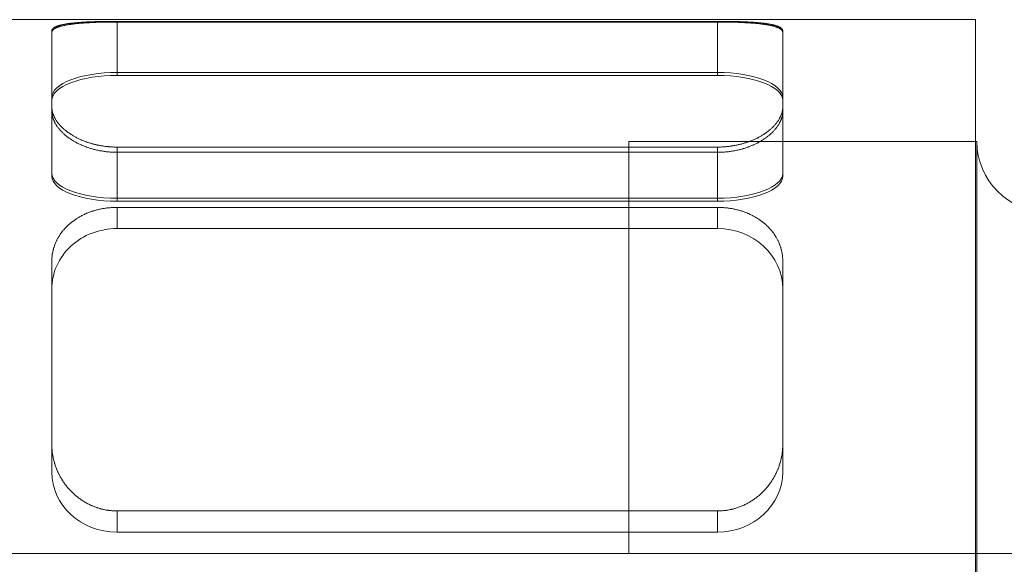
# Model space of a CAD drawing. Header units: millimetres. Extents: x 19428 to 22105, y 2439 to 5923.
# Tile 12 of 35: x 20735 to 20749, y 3500 to 3508. Entities that reach past the tile are written whole.
import ezdxf

# ---------------------------------------------------------------- set-up
doc = ezdxf.new("R2010")
doc.units = ezdxf.units.MM
doc.layers.add('图层7', color=4, linetype='Continuous', lineweight=13)

# ---------------------------------------------------------------- blocks, each defined once
blk = doc.blocks.new('VL-O-1-4')
at = {"layer": '图层7'}
for p, q in [((1813.449, -1474.711), (1839.449, -1474.711)), ((1827.235, -1474.735), (1835.778, -1474.735)), ((1827.235, -1474.735), (1827.235, -1474.745)), ((1835.778, -1474.745), (1827.235, -1474.745)), ((1827.235, -1474.745), (1827.235, -1475.504)), ((1835.778, -1474.735), (1835.778, -1474.745)), ((1835.778, -1474.745), (1835.778, -1475.504)), ((1839.449, -1474.711), (1839.449, -1489.91)), ((1826.307, -1474.871), (1826.307, -1474.895)), ((1826.307, -1474.895), (1826.307, -1476.011)), ((1836.707, -1474.871), (1836.707, -1474.895)), ((1836.707, -1476.011), (1836.707, -1474.895)), ((1827.235, -1475.463), (1835.778, -1475.463)), ((1835.778, -1475.504), (1827.235, -1475.504)), ((1826.307, -1476.011), (1826.307, -1476.939)), ((1836.707, -1476.011), (1836.707, -1476.939)), ((1839.449, -1476.446), (1834.515, -1476.446)), ((1839.449, -1476.447), (1834.515, -1476.447)), ((1834.515, -1476.447), (1834.515, -1482.31)), ((1839.469, -1476.446), (1839.449, -1476.446)), ((1839.469, -1476.446), (1839.469, -1488.174)), ((1835.778, -1476.524), (1827.235, -1476.524)), ((1827.235, -1476.524), (1827.235, -1477.294)), ((1827.235, -1476.599), (1835.778, -1476.599)), ((1835.778, -1476.524), (1835.778, -1477.294)), ((1835.778, -1477.253), (1827.235, -1477.253)), ((1827.235, -1477.294), (1835.778, -1477.294)), ((1835.778, -1477.383), (1827.235, -1477.383)), ((1827.235, -1477.383), (1827.235, -1477.684)), ((1835.778, -1477.383), (1835.778, -1477.684)), ((1835.778, -1477.684), (1827.235, -1477.684)), ((1826.307, -1478.15), (1826.307, -1480.755)), ((1836.707, -1480.755), (1836.707, -1478.15)), ((1826.307, -1480.755), (1826.307, -1481.147)), ((1836.707, -1480.755), (1836.707, -1481.147)), ((1827.235, -1481.704), (1835.778, -1481.704)), ((1827.235, -1481.704), (1827.235, -1482.005)), ((1835.778, -1481.704), (1835.778, -1482.005)), ((1827.235, -1482.005), (1835.778, -1482.005)), ((1847.155, -1482.31), (1809.742, -1482.31)), ((1834.515, -1482.31), (1813.888, -1482.31))]:
    blk.add_line(p, q, dxfattribs=at)
for points in [[(1826.307, -1474.871), (1826.307, -1474.87), (1826.307, -1474.867), (1826.307, -1474.865), (1826.308, -1474.863), (1826.308, -1474.862), (1826.309, -1474.859), (1826.31, -1474.857), (1826.311, -1474.854), (1826.312, -1474.851), (1826.314, -1474.849), (1826.314, -1474.848), (1826.315, -1474.846), (1826.317, -1474.844), (1826.319, -1474.841), (1826.322, -1474.839), (1826.324, -1474.836), (1826.327, -1474.834), (1826.328, -1474.833), (1826.33, -1474.831), (1826.333, -1474.829), (1826.336, -1474.827), (1826.338, -1474.825), (1826.339, -1474.824), (1826.343, -1474.822), (1826.347, -1474.82), (1826.349, -1474.819), (1826.351, -1474.817), (1826.355, -1474.815), (1826.36, -1474.813), (1826.364, -1474.811), (1826.369, -1474.809), (1826.374, -1474.807), (1826.377, -1474.806), (1826.379, -1474.805), (1826.385, -1474.803), (1826.39, -1474.801), (1826.396, -1474.799), (1826.402, -1474.797), (1826.408, -1474.795), (1826.411, -1474.794), (1826.414, -1474.793), (1826.421, -1474.791), (1826.427, -1474.79), (1826.434, -1474.788), (1826.441, -1474.786), (1826.448, -1474.784), (1826.452, -1474.784), (1826.455, -1474.783), (1826.463, -1474.781), (1826.47, -1474.78), (1826.478, -1474.778), (1826.486, -1474.777), (1826.494, -1474.775), (1826.498, -1474.774), (1826.502, -1474.774), (1826.51, -1474.772), (1826.519, -1474.771), (1826.527, -1474.77), (1826.536, -1474.768), (1826.545, -1474.767), (1826.549, -1474.766), (1826.553, -1474.766), (1826.562, -1474.765), (1826.571, -1474.764), (1826.576, -1474.763), (1826.58, -1474.762), (1826.59, -1474.761), (1826.599, -1474.76), (1826.604, -1474.76), (1826.609, -1474.759), (1826.618, -1474.758), (1826.628, -1474.757), (1826.638, -1474.756), (1826.649, -1474.755), (1826.659, -1474.754), (1826.664, -1474.754), (1826.67, -1474.753), (1826.68, -1474.752), (1826.691, -1474.752), (1826.702, -1474.751), (1826.713, -1474.75), (1826.725, -1474.749), (1826.73, -1474.749), (1826.736, -1474.748), (1826.748, -1474.748), (1826.759, -1474.747), (1826.771, -1474.746), (1826.783, -1474.745), (1826.795, -1474.745), (1826.801, -1474.744), (1826.807, -1474.744), (1826.82, -1474.744), (1826.832, -1474.743), (1826.845, -1474.742), (1826.857, -1474.742), (1826.87, -1474.741), (1826.876, -1474.741), (1826.883, -1474.741), (1826.895, -1474.74), (1826.908, -1474.74), (1826.921, -1474.739), (1826.935, -1474.739), (1826.948, -1474.739), (1826.954, -1474.738), (1826.961, -1474.738), (1826.974, -1474.738), (1826.987, -1474.738), (1826.994, -1474.737), (1827.001, -1474.737), (1827.014, -1474.737), (1827.028, -1474.737), (1827.034, -1474.737), (1827.041, -1474.736), (1827.054, -1474.736), (1827.068, -1474.736), (1827.081, -1474.736), (1827.095, -1474.736), (1827.108, -1474.735), (1827.115, -1474.735), (1827.122, -1474.735), (1827.135, -1474.735), (1827.149, -1474.735), (1827.162, -1474.735), (1827.176, -1474.735), (1827.189, -1474.735), (1827.196, -1474.735), (1827.202, -1474.735), (1827.216, -1474.735), (1827.229, -1474.735), (1827.235, -1474.735)], [(1827.235, -1474.745), (1827.229, -1474.745), (1827.216, -1474.745), (1827.202, -1474.745), (1827.196, -1474.745), (1827.189, -1474.745), (1827.176, -1474.745), (1827.162, -1474.745), (1827.149, -1474.745), (1827.136, -1474.745), (1827.122, -1474.745), (1827.115, -1474.745), (1827.109, -1474.745), (1827.095, -1474.746), (1827.082, -1474.746), (1827.068, -1474.746), (1827.055, -1474.746), (1827.041, -1474.747), (1827.035, -1474.747), (1827.028, -1474.747), (1827.014, -1474.747), (1827.001, -1474.748), (1826.994, -1474.748), (1826.988, -1474.748), (1826.974, -1474.748), (1826.961, -1474.749), (1826.955, -1474.749), (1826.948, -1474.749), (1826.935, -1474.75), (1826.922, -1474.75), (1826.909, -1474.751), (1826.896, -1474.751), (1826.883, -1474.752), (1826.877, -1474.752), (1826.87, -1474.752), (1826.858, -1474.753), (1826.845, -1474.754), (1826.833, -1474.754), (1826.82, -1474.755), (1826.808, -1474.756), (1826.802, -1474.756), (1826.796, -1474.756), (1826.784, -1474.757), (1826.772, -1474.758), (1826.76, -1474.759), (1826.748, -1474.76), (1826.737, -1474.76), (1826.731, -1474.761), (1826.725, -1474.761), (1826.714, -1474.762), (1826.703, -1474.763), (1826.692, -1474.764), (1826.681, -1474.765), (1826.67, -1474.766), (1826.665, -1474.767), (1826.659, -1474.767), (1826.649, -1474.768), (1826.639, -1474.769), (1826.629, -1474.77), (1826.619, -1474.772), (1826.609, -1474.773), (1826.604, -1474.773), (1826.599, -1474.774), (1826.59, -1474.775), (1826.581, -1474.776), (1826.576, -1474.777), (1826.572, -1474.778), (1826.563, -1474.779), (1826.554, -1474.78), (1826.549, -1474.781), (1826.545, -1474.782), (1826.536, -1474.783), (1826.528, -1474.784), (1826.519, -1474.786), (1826.511, -1474.787), (1826.502, -1474.789), (1826.498, -1474.79), (1826.494, -1474.79), (1826.486, -1474.792), (1826.478, -1474.794), (1826.471, -1474.795), (1826.463, -1474.797), (1826.456, -1474.799), (1826.452, -1474.8), (1826.448, -1474.801), (1826.441, -1474.803), (1826.434, -1474.804), (1826.428, -1474.806), (1826.421, -1474.808), (1826.415, -1474.81), (1826.411, -1474.811), (1826.408, -1474.812), (1826.402, -1474.814), (1826.396, -1474.816), (1826.39, -1474.819), (1826.385, -1474.821), (1826.379, -1474.823), (1826.377, -1474.824), (1826.374, -1474.825), (1826.369, -1474.827), (1826.364, -1474.83), (1826.36, -1474.832), (1826.355, -1474.834), (1826.351, -1474.837), (1826.349, -1474.838), (1826.347, -1474.839), (1826.343, -1474.842), (1826.339, -1474.844), (1826.338, -1474.845), (1826.336, -1474.847), (1826.333, -1474.849), (1826.33, -1474.852), (1826.328, -1474.853), (1826.327, -1474.854), (1826.324, -1474.857), (1826.322, -1474.86), (1826.319, -1474.862), (1826.317, -1474.865), (1826.315, -1474.868), (1826.314, -1474.869), (1826.314, -1474.871), (1826.312, -1474.873), (1826.311, -1474.876), (1826.31, -1474.879), (1826.309, -1474.882), (1826.308, -1474.885), (1826.308, -1474.886), (1826.307, -1474.887), (1826.307, -1474.89), (1826.307, -1474.893), (1826.307, -1474.895)], [(1835.778, -1474.735), (1835.785, -1474.735), (1835.798, -1474.735), (1835.811, -1474.735), (1835.818, -1474.735), (1835.825, -1474.735), (1835.838, -1474.735), (1835.851, -1474.735), (1835.865, -1474.735), (1835.878, -1474.735), (1835.892, -1474.735), (1835.899, -1474.735), (1835.905, -1474.735), (1835.919, -1474.736), (1835.932, -1474.736), (1835.946, -1474.736), (1835.959, -1474.736), (1835.973, -1474.736), (1835.979, -1474.737), (1835.986, -1474.737), (1836, -1474.737), (1836.013, -1474.737), (1836.02, -1474.737), (1836.026, -1474.738), (1836.04, -1474.738), (1836.053, -1474.738), (1836.059, -1474.738), (1836.066, -1474.739), (1836.079, -1474.739), (1836.092, -1474.739), (1836.105, -1474.74), (1836.118, -1474.74), (1836.131, -1474.741), (1836.137, -1474.741), (1836.144, -1474.741), (1836.157, -1474.742), (1836.169, -1474.742), (1836.182, -1474.743), (1836.194, -1474.744), (1836.206, -1474.744), (1836.212, -1474.744), (1836.219, -1474.745), (1836.231, -1474.745), (1836.243, -1474.746), (1836.254, -1474.747), (1836.266, -1474.748), (1836.278, -1474.748), (1836.283, -1474.749), (1836.289, -1474.749), (1836.3, -1474.75), (1836.312, -1474.751), (1836.323, -1474.752), (1836.333, -1474.752), (1836.344, -1474.753), (1836.349, -1474.754), (1836.355, -1474.754), (1836.365, -1474.755), (1836.375, -1474.756), (1836.385, -1474.757), (1836.395, -1474.758), (1836.405, -1474.759), (1836.41, -1474.76), (1836.415, -1474.76), (1836.424, -1474.761), (1836.433, -1474.762), (1836.438, -1474.763), (1836.442, -1474.764), (1836.451, -1474.765), (1836.46, -1474.766), (1836.465, -1474.766), (1836.469, -1474.767), (1836.478, -1474.768), (1836.487, -1474.77), (1836.495, -1474.771), (1836.503, -1474.772), (1836.512, -1474.774), (1836.516, -1474.774), (1836.52, -1474.775), (1836.528, -1474.777), (1836.536, -1474.778), (1836.543, -1474.78), (1836.551, -1474.781), (1836.558, -1474.783), (1836.562, -1474.784), (1836.566, -1474.784), (1836.573, -1474.786), (1836.58, -1474.788), (1836.586, -1474.79), (1836.593, -1474.791), (1836.599, -1474.793), (1836.603, -1474.794), (1836.606, -1474.795), (1836.612, -1474.797), (1836.618, -1474.799), (1836.623, -1474.801), (1836.629, -1474.803), (1836.634, -1474.805), (1836.637, -1474.806), (1836.64, -1474.807), (1836.645, -1474.809), (1836.649, -1474.811), (1836.654, -1474.813), (1836.658, -1474.815), (1836.663, -1474.817), (1836.665, -1474.819), (1836.667, -1474.82), (1836.671, -1474.822), (1836.674, -1474.824), (1836.676, -1474.825), (1836.678, -1474.827), (1836.681, -1474.829), (1836.684, -1474.831), (1836.686, -1474.833), (1836.687, -1474.834), (1836.69, -1474.836), (1836.692, -1474.839), (1836.694, -1474.841), (1836.697, -1474.844), (1836.698, -1474.846), (1836.699, -1474.848), (1836.7, -1474.849), (1836.702, -1474.851), (1836.703, -1474.854), (1836.704, -1474.857), (1836.705, -1474.859), (1836.706, -1474.862), (1836.706, -1474.863), (1836.706, -1474.865), (1836.707, -1474.867), (1836.707, -1474.87), (1836.707, -1474.871)], [(1836.707, -1474.895), (1836.707, -1474.893), (1836.707, -1474.89), (1836.706, -1474.887), (1836.706, -1474.886), (1836.706, -1474.885), (1836.705, -1474.882), (1836.704, -1474.879), (1836.703, -1474.876), (1836.702, -1474.873), (1836.7, -1474.871), (1836.699, -1474.869), (1836.698, -1474.868), (1836.697, -1474.865), (1836.694, -1474.862), (1836.692, -1474.86), (1836.69, -1474.857), (1836.687, -1474.854), (1836.686, -1474.853), (1836.684, -1474.852), (1836.681, -1474.849), (1836.678, -1474.847), (1836.676, -1474.845), (1836.674, -1474.844), (1836.671, -1474.842), (1836.667, -1474.839), (1836.665, -1474.838), (1836.663, -1474.837), (1836.658, -1474.834), (1836.654, -1474.832), (1836.649, -1474.83), (1836.644, -1474.827), (1836.639, -1474.825), (1836.637, -1474.824), (1836.634, -1474.823), (1836.629, -1474.821), (1836.623, -1474.819), (1836.618, -1474.816), (1836.612, -1474.814), (1836.605, -1474.812), (1836.602, -1474.811), (1836.599, -1474.81), (1836.593, -1474.808), (1836.586, -1474.806), (1836.579, -1474.804), (1836.572, -1474.803), (1836.565, -1474.801), (1836.562, -1474.8), (1836.558, -1474.799), (1836.551, -1474.797), (1836.543, -1474.795), (1836.535, -1474.794), (1836.527, -1474.792), (1836.519, -1474.79), (1836.515, -1474.79), (1836.511, -1474.789), (1836.503, -1474.787), (1836.495, -1474.786), (1836.486, -1474.784), (1836.478, -1474.783), (1836.469, -1474.782), (1836.464, -1474.781), (1836.46, -1474.78), (1836.451, -1474.779), (1836.442, -1474.778), (1836.437, -1474.777), (1836.433, -1474.776), (1836.424, -1474.775), (1836.414, -1474.774), (1836.409, -1474.773), (1836.405, -1474.773), (1836.395, -1474.772), (1836.385, -1474.77), (1836.375, -1474.769), (1836.365, -1474.768), (1836.354, -1474.767), (1836.349, -1474.767), (1836.344, -1474.766), (1836.333, -1474.765), (1836.322, -1474.764), (1836.311, -1474.763), (1836.3, -1474.762), (1836.289, -1474.761), (1836.283, -1474.761), (1836.277, -1474.76), (1836.266, -1474.76), (1836.254, -1474.759), (1836.242, -1474.758), (1836.23, -1474.757), (1836.218, -1474.756), (1836.212, -1474.756), (1836.206, -1474.756), (1836.194, -1474.755), (1836.181, -1474.754), (1836.169, -1474.754), (1836.156, -1474.753), (1836.143, -1474.752), (1836.137, -1474.752), (1836.131, -1474.752), (1836.118, -1474.751), (1836.105, -1474.751), (1836.092, -1474.75), (1836.079, -1474.75), (1836.066, -1474.749), (1836.059, -1474.749), (1836.052, -1474.749), (1836.039, -1474.748), (1836.026, -1474.748), (1836.019, -1474.748), (1836.013, -1474.748), (1835.999, -1474.747), (1835.986, -1474.747), (1835.979, -1474.747), (1835.972, -1474.747), (1835.959, -1474.746), (1835.945, -1474.746), (1835.932, -1474.746), (1835.919, -1474.746), (1835.905, -1474.745), (1835.898, -1474.745), (1835.892, -1474.745), (1835.878, -1474.745), (1835.865, -1474.745), (1835.851, -1474.745), (1835.838, -1474.745), (1835.825, -1474.745), (1835.818, -1474.745), (1835.811, -1474.745), (1835.798, -1474.745), (1835.785, -1474.745), (1835.778, -1474.745)], [(1827.235, -1476.524), (1827.229, -1476.524), (1827.216, -1476.524), (1827.202, -1476.524), (1827.196, -1476.524), (1827.189, -1476.524), (1827.176, -1476.523), (1827.162, -1476.522), (1827.149, -1476.522), (1827.135, -1476.521), (1827.122, -1476.52), (1827.115, -1476.519), (1827.108, -1476.518), (1827.095, -1476.517), (1827.081, -1476.516), (1827.068, -1476.514), (1827.054, -1476.512), (1827.041, -1476.51), (1827.034, -1476.509), (1827.028, -1476.508), (1827.014, -1476.506), (1827.001, -1476.504), (1826.994, -1476.503), (1826.987, -1476.502), (1826.974, -1476.499), (1826.961, -1476.496), (1826.954, -1476.495), (1826.948, -1476.493), (1826.935, -1476.49), (1826.921, -1476.487), (1826.908, -1476.484), (1826.895, -1476.481), (1826.883, -1476.477), (1826.876, -1476.476), (1826.87, -1476.474), (1826.857, -1476.47), (1826.845, -1476.466), (1826.832, -1476.462), (1826.82, -1476.458), (1826.807, -1476.454), (1826.801, -1476.452), (1826.795, -1476.45), (1826.783, -1476.445), (1826.771, -1476.441), (1826.759, -1476.436), (1826.748, -1476.431), (1826.736, -1476.427), (1826.73, -1476.424), (1826.725, -1476.422), (1826.713, -1476.417), (1826.702, -1476.412), (1826.691, -1476.406), (1826.68, -1476.401), (1826.67, -1476.396), (1826.664, -1476.393), (1826.659, -1476.391), (1826.649, -1476.385), (1826.638, -1476.38), (1826.628, -1476.374), (1826.618, -1476.368), (1826.609, -1476.363), (1826.604, -1476.36), (1826.599, -1476.357), (1826.59, -1476.351), (1826.58, -1476.345), (1826.576, -1476.342), (1826.571, -1476.339), (1826.562, -1476.333), (1826.553, -1476.327), (1826.549, -1476.324), (1826.545, -1476.321), (1826.536, -1476.315), (1826.527, -1476.308), (1826.519, -1476.302), (1826.51, -1476.295), (1826.502, -1476.289), (1826.498, -1476.285), (1826.494, -1476.282), (1826.486, -1476.275), (1826.478, -1476.268), (1826.47, -1476.262), (1826.463, -1476.255), (1826.455, -1476.248), (1826.452, -1476.244), (1826.448, -1476.24), (1826.441, -1476.233), (1826.434, -1476.226), (1826.427, -1476.219), (1826.421, -1476.211), (1826.414, -1476.204), (1826.411, -1476.2), (1826.408, -1476.197), (1826.402, -1476.189), (1826.396, -1476.182), (1826.39, -1476.174), (1826.385, -1476.167), (1826.379, -1476.159), (1826.377, -1476.155), (1826.374, -1476.151), (1826.369, -1476.144), (1826.364, -1476.136), (1826.36, -1476.128), (1826.355, -1476.121), (1826.351, -1476.113), (1826.349, -1476.109), (1826.347, -1476.105), (1826.343, -1476.098), (1826.339, -1476.09), (1826.338, -1476.086), (1826.336, -1476.082), (1826.333, -1476.074), (1826.33, -1476.067), (1826.328, -1476.063), (1826.327, -1476.059), (1826.324, -1476.051), (1826.322, -1476.044), (1826.319, -1476.036), (1826.317, -1476.028), (1826.315, -1476.021), (1826.314, -1476.017), (1826.314, -1476.013), (1826.312, -1476.006), (1826.311, -1475.998), (1826.31, -1475.991), (1826.309, -1475.983), (1826.308, -1475.976), (1826.308, -1475.972), (1826.307, -1475.968), (1826.307, -1475.961), (1826.307, -1475.954), (1826.307, -1475.95)], [(1826.307, -1476.011), (1826.307, -1476.015), (1826.307, -1476.022), (1826.307, -1476.03), (1826.308, -1476.034), (1826.308, -1476.037), (1826.309, -1476.045), (1826.31, -1476.053), (1826.311, -1476.06), (1826.312, -1476.068), (1826.314, -1476.076), (1826.314, -1476.08), (1826.315, -1476.084), (1826.317, -1476.091), (1826.319, -1476.099), (1826.322, -1476.107), (1826.324, -1476.115), (1826.327, -1476.123), (1826.328, -1476.127), (1826.33, -1476.131), (1826.333, -1476.138), (1826.336, -1476.146), (1826.338, -1476.15), (1826.339, -1476.154), (1826.343, -1476.162), (1826.347, -1476.17), (1826.349, -1476.174), (1826.351, -1476.178), (1826.355, -1476.186), (1826.36, -1476.194), (1826.364, -1476.202), (1826.369, -1476.209), (1826.374, -1476.217), (1826.377, -1476.221), (1826.379, -1476.225), (1826.385, -1476.233), (1826.39, -1476.24), (1826.396, -1476.248), (1826.402, -1476.256), (1826.408, -1476.263), (1826.411, -1476.267), (1826.414, -1476.271), (1826.421, -1476.279), (1826.427, -1476.286), (1826.434, -1476.293), (1826.441, -1476.301), (1826.448, -1476.308), (1826.452, -1476.312), (1826.455, -1476.315), (1826.463, -1476.323), (1826.47, -1476.33), (1826.478, -1476.337), (1826.486, -1476.344), (1826.494, -1476.351), (1826.498, -1476.354), (1826.502, -1476.358), (1826.51, -1476.364), (1826.518, -1476.371), (1826.527, -1476.378), (1826.535, -1476.384), (1826.544, -1476.391), (1826.549, -1476.394), (1826.553, -1476.397), (1826.562, -1476.403), (1826.571, -1476.409), (1826.575, -1476.412), (1826.58, -1476.415), (1826.589, -1476.421), (1826.599, -1476.427), (1826.603, -1476.43), (1826.608, -1476.433), (1826.618, -1476.439), (1826.628, -1476.445), (1826.638, -1476.451), (1826.648, -1476.456), (1826.658, -1476.462), (1826.664, -1476.465), (1826.669, -1476.467), (1826.68, -1476.473), (1826.691, -1476.478), (1826.702, -1476.483), (1826.713, -1476.489), (1826.724, -1476.494), (1826.73, -1476.496), (1826.735, -1476.499), (1826.747, -1476.504), (1826.759, -1476.508), (1826.771, -1476.513), (1826.783, -1476.518), (1826.795, -1476.522), (1826.801, -1476.525), (1826.807, -1476.527), (1826.819, -1476.531), (1826.832, -1476.535), (1826.844, -1476.539), (1826.857, -1476.543), (1826.869, -1476.547), (1826.876, -1476.549), (1826.882, -1476.551), (1826.895, -1476.554), (1826.908, -1476.558), (1826.921, -1476.561), (1826.934, -1476.564), (1826.947, -1476.567), (1826.954, -1476.569), (1826.96, -1476.57), (1826.974, -1476.573), (1826.987, -1476.576), (1826.994, -1476.577), (1827, -1476.578), (1827.014, -1476.58), (1827.027, -1476.583), (1827.034, -1476.584), (1827.041, -1476.585), (1827.054, -1476.587), (1827.068, -1476.588), (1827.081, -1476.59), (1827.095, -1476.592), (1827.108, -1476.593), (1827.115, -1476.594), (1827.122, -1476.594), (1827.135, -1476.595), (1827.149, -1476.596), (1827.162, -1476.597), (1827.176, -1476.598), (1827.189, -1476.598), (1827.196, -1476.598), (1827.202, -1476.599), (1827.216, -1476.599), (1827.229, -1476.599), (1827.235, -1476.599)], [(1836.707, -1475.95), (1836.707, -1475.954), (1836.707, -1475.961), (1836.706, -1475.968), (1836.706, -1475.972), (1836.706, -1475.976), (1836.705, -1475.983), (1836.704, -1475.991), (1836.703, -1475.998), (1836.702, -1476.006), (1836.7, -1476.013), (1836.699, -1476.017), (1836.698, -1476.021), (1836.697, -1476.028), (1836.694, -1476.036), (1836.692, -1476.044), (1836.69, -1476.051), (1836.687, -1476.059), (1836.686, -1476.063), (1836.684, -1476.067), (1836.681, -1476.074), (1836.678, -1476.082), (1836.676, -1476.086), (1836.674, -1476.09), (1836.671, -1476.098), (1836.667, -1476.105), (1836.665, -1476.109), (1836.663, -1476.113), (1836.658, -1476.121), (1836.654, -1476.128), (1836.649, -1476.136), (1836.645, -1476.144), (1836.64, -1476.151), (1836.637, -1476.155), (1836.634, -1476.159), (1836.629, -1476.167), (1836.623, -1476.174), (1836.618, -1476.182), (1836.612, -1476.189), (1836.606, -1476.197), (1836.603, -1476.2), (1836.599, -1476.204), (1836.593, -1476.211), (1836.586, -1476.219), (1836.58, -1476.226), (1836.573, -1476.233), (1836.566, -1476.24), (1836.562, -1476.244), (1836.558, -1476.248), (1836.551, -1476.255), (1836.543, -1476.262), (1836.536, -1476.268), (1836.528, -1476.275), (1836.52, -1476.282), (1836.516, -1476.285), (1836.512, -1476.289), (1836.503, -1476.295), (1836.495, -1476.302), (1836.487, -1476.308), (1836.478, -1476.315), (1836.469, -1476.321), (1836.465, -1476.324), (1836.46, -1476.327), (1836.451, -1476.333), (1836.442, -1476.339), (1836.438, -1476.342), (1836.433, -1476.345), (1836.424, -1476.351), (1836.415, -1476.357), (1836.41, -1476.36), (1836.405, -1476.363), (1836.395, -1476.368), (1836.385, -1476.374), (1836.375, -1476.38), (1836.365, -1476.385), (1836.355, -1476.391), (1836.349, -1476.393), (1836.344, -1476.396), (1836.333, -1476.401), (1836.323, -1476.406), (1836.312, -1476.412), (1836.3, -1476.417), (1836.289, -1476.422), (1836.283, -1476.424), (1836.278, -1476.427), (1836.266, -1476.431), (1836.254, -1476.436), (1836.243, -1476.441), (1836.231, -1476.445), (1836.219, -1476.45), (1836.212, -1476.452), (1836.206, -1476.454), (1836.194, -1476.458), (1836.182, -1476.462), (1836.169, -1476.466), (1836.157, -1476.47), (1836.144, -1476.474), (1836.137, -1476.476), (1836.131, -1476.477), (1836.118, -1476.481), (1836.105, -1476.484), (1836.092, -1476.487), (1836.079, -1476.49), (1836.066, -1476.493), (1836.059, -1476.495), (1836.053, -1476.496), (1836.04, -1476.499), (1836.026, -1476.502), (1836.02, -1476.503), (1836.013, -1476.504), (1836, -1476.506), (1835.986, -1476.508), (1835.979, -1476.509), (1835.973, -1476.51), (1835.959, -1476.512), (1835.946, -1476.514), (1835.932, -1476.516), (1835.919, -1476.517), (1835.905, -1476.518), (1835.899, -1476.519), (1835.892, -1476.52), (1835.878, -1476.521), (1835.865, -1476.522), (1835.851, -1476.522), (1835.838, -1476.523), (1835.825, -1476.524), (1835.818, -1476.524), (1835.811, -1476.524), (1835.798, -1476.524), (1835.785, -1476.524), (1835.778, -1476.524)], [(1835.778, -1476.599), (1835.785, -1476.599), (1835.798, -1476.599), (1835.811, -1476.599), (1835.818, -1476.598), (1835.825, -1476.598), (1835.838, -1476.598), (1835.852, -1476.597), (1835.865, -1476.596), (1835.878, -1476.595), (1835.892, -1476.594), (1835.899, -1476.594), (1835.905, -1476.593), (1835.919, -1476.592), (1835.933, -1476.59), (1835.946, -1476.588), (1835.96, -1476.587), (1835.973, -1476.585), (1835.98, -1476.584), (1835.987, -1476.583), (1836, -1476.58), (1836.013, -1476.578), (1836.02, -1476.577), (1836.027, -1476.576), (1836.04, -1476.573), (1836.053, -1476.57), (1836.06, -1476.569), (1836.067, -1476.567), (1836.08, -1476.564), (1836.093, -1476.561), (1836.106, -1476.558), (1836.119, -1476.554), (1836.132, -1476.551), (1836.138, -1476.549), (1836.144, -1476.547), (1836.157, -1476.543), (1836.17, -1476.539), (1836.182, -1476.535), (1836.195, -1476.531), (1836.207, -1476.527), (1836.213, -1476.525), (1836.219, -1476.522), (1836.231, -1476.518), (1836.243, -1476.513), (1836.255, -1476.508), (1836.267, -1476.504), (1836.278, -1476.499), (1836.284, -1476.496), (1836.29, -1476.494), (1836.301, -1476.489), (1836.312, -1476.483), (1836.323, -1476.478), (1836.334, -1476.473), (1836.345, -1476.467), (1836.35, -1476.465), (1836.355, -1476.462), (1836.366, -1476.456), (1836.376, -1476.451), (1836.386, -1476.445), (1836.396, -1476.439), (1836.406, -1476.433), (1836.41, -1476.43), (1836.415, -1476.427), (1836.425, -1476.421), (1836.434, -1476.415), (1836.438, -1476.412), (1836.443, -1476.409), (1836.452, -1476.403), (1836.461, -1476.397), (1836.465, -1476.394), (1836.47, -1476.391), (1836.478, -1476.384), (1836.487, -1476.378), (1836.495, -1476.371), (1836.504, -1476.364), (1836.512, -1476.358), (1836.516, -1476.354), (1836.52, -1476.351), (1836.528, -1476.344), (1836.536, -1476.337), (1836.544, -1476.33), (1836.551, -1476.323), (1836.559, -1476.315), (1836.562, -1476.312), (1836.566, -1476.308), (1836.573, -1476.301), (1836.58, -1476.293), (1836.587, -1476.286), (1836.593, -1476.279), (1836.6, -1476.271), (1836.603, -1476.267), (1836.606, -1476.263), (1836.612, -1476.256), (1836.618, -1476.248), (1836.624, -1476.24), (1836.629, -1476.233), (1836.635, -1476.225), (1836.637, -1476.221), (1836.64, -1476.217), (1836.645, -1476.209), (1836.65, -1476.202), (1836.654, -1476.194), (1836.659, -1476.186), (1836.663, -1476.178), (1836.665, -1476.174), (1836.667, -1476.17), (1836.671, -1476.162), (1836.674, -1476.154), (1836.676, -1476.15), (1836.678, -1476.146), (1836.681, -1476.138), (1836.684, -1476.131), (1836.686, -1476.127), (1836.687, -1476.123), (1836.69, -1476.115), (1836.692, -1476.107), (1836.694, -1476.099), (1836.697, -1476.091), (1836.698, -1476.084), (1836.699, -1476.08), (1836.7, -1476.076), (1836.702, -1476.068), (1836.703, -1476.06), (1836.704, -1476.053), (1836.705, -1476.045), (1836.706, -1476.037), (1836.706, -1476.034), (1836.706, -1476.03), (1836.707, -1476.022), (1836.707, -1476.015), (1836.707, -1476.011)], [(1827.235, -1477.383), (1827.229, -1477.383), (1827.216, -1477.383), (1827.202, -1477.383), (1827.196, -1477.383), (1827.189, -1477.384), (1827.176, -1477.384), (1827.162, -1477.385), (1827.149, -1477.386), (1827.135, -1477.387), (1827.122, -1477.388), (1827.115, -1477.389), (1827.108, -1477.39), (1827.095, -1477.391), (1827.081, -1477.393), (1827.068, -1477.395), (1827.054, -1477.397), (1827.041, -1477.399), (1827.034, -1477.4), (1827.028, -1477.401), (1827.014, -1477.404), (1827.001, -1477.407), (1826.994, -1477.408), (1826.987, -1477.41), (1826.974, -1477.413), (1826.961, -1477.416), (1826.954, -1477.418), (1826.948, -1477.419), (1826.935, -1477.423), (1826.921, -1477.426), (1826.908, -1477.43), (1826.895, -1477.434), (1826.883, -1477.438), (1826.876, -1477.441), (1826.87, -1477.443), (1826.857, -1477.447), (1826.845, -1477.452), (1826.832, -1477.457), (1826.82, -1477.462), (1826.807, -1477.467), (1826.801, -1477.469), (1826.795, -1477.472), (1826.783, -1477.477), (1826.771, -1477.483), (1826.759, -1477.488), (1826.748, -1477.494), (1826.736, -1477.5), (1826.73, -1477.503), (1826.725, -1477.506), (1826.713, -1477.512), (1826.702, -1477.518), (1826.691, -1477.525), (1826.68, -1477.531), (1826.67, -1477.538), (1826.664, -1477.541), (1826.659, -1477.544), (1826.649, -1477.551), (1826.638, -1477.558), (1826.628, -1477.565), (1826.618, -1477.572), (1826.609, -1477.579), (1826.604, -1477.583), (1826.599, -1477.586), (1826.59, -1477.594), (1826.58, -1477.601), (1826.576, -1477.605), (1826.571, -1477.609), (1826.562, -1477.616), (1826.553, -1477.624), (1826.549, -1477.628), (1826.545, -1477.632), (1826.536, -1477.64), (1826.527, -1477.648), (1826.519, -1477.656), (1826.51, -1477.665), (1826.502, -1477.674), (1826.498, -1477.678), (1826.494, -1477.682), (1826.486, -1477.691), (1826.478, -1477.7), (1826.47, -1477.709), (1826.463, -1477.718), (1826.455, -1477.728), (1826.452, -1477.732), (1826.448, -1477.737), (1826.441, -1477.747), (1826.434, -1477.756), (1826.427, -1477.766), (1826.421, -1477.776), (1826.414, -1477.786), (1826.411, -1477.791), (1826.408, -1477.796), (1826.402, -1477.806), (1826.396, -1477.816), (1826.39, -1477.826), (1826.385, -1477.837), (1826.379, -1477.847), (1826.377, -1477.852), (1826.374, -1477.858), (1826.369, -1477.868), (1826.364, -1477.879), (1826.36, -1477.89), (1826.355, -1477.9), (1826.351, -1477.911), (1826.349, -1477.917), (1826.347, -1477.922), (1826.343, -1477.933), (1826.339, -1477.944), (1826.338, -1477.949), (1826.336, -1477.955), (1826.333, -1477.966), (1826.33, -1477.977), (1826.328, -1477.983), (1826.327, -1477.988), (1826.324, -1477.999), (1826.322, -1478.011), (1826.319, -1478.022), (1826.317, -1478.033), (1826.315, -1478.044), (1826.314, -1478.05), (1826.314, -1478.055), (1826.312, -1478.066), (1826.311, -1478.078), (1826.31, -1478.089), (1826.309, -1478.1), (1826.308, -1478.111), (1826.308, -1478.117), (1826.307, -1478.122), (1826.307, -1478.133), (1826.307, -1478.144), (1826.307, -1478.15)], [(1826.307, -1478.15), (1826.307, -1478.144), (1826.307, -1478.133), (1826.307, -1478.122), (1826.308, -1478.117), (1826.308, -1478.111), (1826.309, -1478.1), (1826.31, -1478.089), (1826.311, -1478.078), (1826.312, -1478.066), (1826.314, -1478.055), (1826.314, -1478.05), (1826.315, -1478.044), (1826.317, -1478.033), (1826.319, -1478.022), (1826.322, -1478.011), (1826.324, -1477.999), (1826.327, -1477.988), (1826.328, -1477.983), (1826.33, -1477.977), (1826.333, -1477.966), (1826.336, -1477.955), (1826.338, -1477.949), (1826.339, -1477.944), (1826.343, -1477.933), (1826.347, -1477.922), (1826.349, -1477.917), (1826.351, -1477.911), (1826.355, -1477.9), (1826.36, -1477.89), (1826.364, -1477.879), (1826.369, -1477.868), (1826.374, -1477.858), (1826.377, -1477.852), (1826.379, -1477.847), (1826.385, -1477.837), (1826.39, -1477.826), (1826.396, -1477.816), (1826.402, -1477.806), (1826.408, -1477.796), (1826.411, -1477.791), (1826.414, -1477.786), (1826.421, -1477.776), (1826.427, -1477.766), (1826.434, -1477.756), (1826.441, -1477.747), (1826.448, -1477.737), (1826.452, -1477.732), (1826.455, -1477.728), (1826.463, -1477.718), (1826.47, -1477.709), (1826.478, -1477.7), (1826.486, -1477.691), (1826.494, -1477.682), (1826.498, -1477.678), (1826.502, -1477.674), (1826.51, -1477.665), (1826.519, -1477.656), (1826.527, -1477.648), (1826.536, -1477.64), (1826.545, -1477.632), (1826.549, -1477.628), (1826.553, -1477.624), (1826.562, -1477.616), (1826.571, -1477.609), (1826.576, -1477.605), (1826.58, -1477.601), (1826.59, -1477.594), (1826.599, -1477.586), (1826.604, -1477.583), (1826.609, -1477.579), (1826.618, -1477.572), (1826.628, -1477.565), (1826.638, -1477.558), (1826.649, -1477.551), (1826.659, -1477.544), (1826.664, -1477.541), (1826.67, -1477.538), (1826.68, -1477.531), (1826.691, -1477.525), (1826.702, -1477.518), (1826.713, -1477.512), (1826.725, -1477.506), (1826.73, -1477.503), (1826.736, -1477.5), (1826.748, -1477.494), (1826.759, -1477.488), (1826.771, -1477.483), (1826.783, -1477.477), (1826.795, -1477.472), (1826.801, -1477.469), (1826.807, -1477.467), (1826.82, -1477.462), (1826.832, -1477.457), (1826.845, -1477.452), (1826.857, -1477.447), (1826.87, -1477.443), (1826.876, -1477.441), (1826.883, -1477.438), (1826.895, -1477.434), (1826.908, -1477.43), (1826.921, -1477.426), (1826.935, -1477.423), (1826.948, -1477.419), (1826.954, -1477.418), (1826.961, -1477.416), (1826.974, -1477.413), (1826.987, -1477.41), (1826.994, -1477.408), (1827.001, -1477.407), (1827.014, -1477.404), (1827.028, -1477.401), (1827.034, -1477.4), (1827.041, -1477.399), (1827.054, -1477.397), (1827.068, -1477.395), (1827.081, -1477.393), (1827.095, -1477.391), (1827.108, -1477.39), (1827.115, -1477.389), (1827.122, -1477.388), (1827.135, -1477.387), (1827.149, -1477.386), (1827.162, -1477.385), (1827.176, -1477.384), (1827.189, -1477.384), (1827.196, -1477.383), (1827.202, -1477.383), (1827.216, -1477.383), (1827.229, -1477.383), (1827.235, -1477.383)], [(1836.707, -1478.15), (1836.707, -1478.144), (1836.707, -1478.133), (1836.706, -1478.122), (1836.706, -1478.117), (1836.706, -1478.111), (1836.705, -1478.1), (1836.704, -1478.089), (1836.703, -1478.078), (1836.702, -1478.066), (1836.7, -1478.055), (1836.699, -1478.05), (1836.698, -1478.044), (1836.697, -1478.033), (1836.694, -1478.022), (1836.692, -1478.011), (1836.69, -1477.999), (1836.687, -1477.988), (1836.686, -1477.983), (1836.684, -1477.977), (1836.681, -1477.966), (1836.678, -1477.955), (1836.676, -1477.949), (1836.674, -1477.944), (1836.671, -1477.933), (1836.667, -1477.922), (1836.665, -1477.917), (1836.663, -1477.911), (1836.658, -1477.9), (1836.654, -1477.89), (1836.649, -1477.879), (1836.645, -1477.868), (1836.64, -1477.858), (1836.637, -1477.852), (1836.634, -1477.847), (1836.629, -1477.837), (1836.623, -1477.826), (1836.618, -1477.816), (1836.612, -1477.806), (1836.606, -1477.796), (1836.603, -1477.791), (1836.599, -1477.786), (1836.593, -1477.776), (1836.586, -1477.766), (1836.58, -1477.756), (1836.573, -1477.747), (1836.566, -1477.737), (1836.562, -1477.732), (1836.558, -1477.728), (1836.551, -1477.718), (1836.543, -1477.709), (1836.536, -1477.7), (1836.528, -1477.691), (1836.52, -1477.682), (1836.516, -1477.678), (1836.512, -1477.674), (1836.503, -1477.665), (1836.495, -1477.656), (1836.487, -1477.648), (1836.478, -1477.64), (1836.469, -1477.632), (1836.465, -1477.628), (1836.46, -1477.624), (1836.451, -1477.616), (1836.442, -1477.609), (1836.438, -1477.605), (1836.433, -1477.601), (1836.424, -1477.594), (1836.415, -1477.586), (1836.41, -1477.583), (1836.405, -1477.579), (1836.395, -1477.572), (1836.385, -1477.565), (1836.375, -1477.558), (1836.365, -1477.551), (1836.355, -1477.544), (1836.349, -1477.541), (1836.344, -1477.538), (1836.333, -1477.531), (1836.323, -1477.525), (1836.312, -1477.518), (1836.3, -1477.512), (1836.289, -1477.506), (1836.283, -1477.503), (1836.278, -1477.5), (1836.266, -1477.494), (1836.254, -1477.488), (1836.243, -1477.483), (1836.231, -1477.477), (1836.219, -1477.472), (1836.212, -1477.469), (1836.206, -1477.467), (1836.194, -1477.462), (1836.182, -1477.457), (1836.169, -1477.452), (1836.157, -1477.447), (1836.144, -1477.443), (1836.137, -1477.441), (1836.131, -1477.438), (1836.118, -1477.434), (1836.105, -1477.43), (1836.092, -1477.426), (1836.079, -1477.423), (1836.066, -1477.419), (1836.059, -1477.418), (1836.053, -1477.416), (1836.04, -1477.413), (1836.026, -1477.41), (1836.02, -1477.408), (1836.013, -1477.407), (1836, -1477.404), (1835.986, -1477.401), (1835.979, -1477.4), (1835.973, -1477.399), (1835.959, -1477.397), (1835.946, -1477.395), (1835.932, -1477.393), (1835.919, -1477.391), (1835.905, -1477.39), (1835.899, -1477.389), (1835.892, -1477.388), (1835.878, -1477.387), (1835.865, -1477.386), (1835.851, -1477.385), (1835.838, -1477.384), (1835.825, -1477.384), (1835.818, -1477.383), (1835.811, -1477.383), (1835.798, -1477.383), (1835.785, -1477.383), (1835.778, -1477.383)], [(1835.778, -1477.383), (1835.785, -1477.383), (1835.798, -1477.383), (1835.811, -1477.383), (1835.818, -1477.383), (1835.825, -1477.384), (1835.838, -1477.384), (1835.851, -1477.385), (1835.865, -1477.386), (1835.878, -1477.387), (1835.892, -1477.388), (1835.899, -1477.389), (1835.905, -1477.39), (1835.919, -1477.391), (1835.932, -1477.393), (1835.946, -1477.395), (1835.959, -1477.397), (1835.973, -1477.399), (1835.979, -1477.4), (1835.986, -1477.401), (1836, -1477.404), (1836.013, -1477.407), (1836.02, -1477.408), (1836.026, -1477.41), (1836.04, -1477.413), (1836.053, -1477.416), (1836.059, -1477.418), (1836.066, -1477.419), (1836.079, -1477.423), (1836.092, -1477.426), (1836.105, -1477.43), (1836.118, -1477.434), (1836.131, -1477.438), (1836.137, -1477.441), (1836.144, -1477.443), (1836.157, -1477.447), (1836.169, -1477.452), (1836.182, -1477.457), (1836.194, -1477.462), (1836.206, -1477.467), (1836.212, -1477.469), (1836.219, -1477.472), (1836.231, -1477.477), (1836.243, -1477.483), (1836.254, -1477.488), (1836.266, -1477.494), (1836.278, -1477.5), (1836.283, -1477.503), (1836.289, -1477.506), (1836.3, -1477.512), (1836.312, -1477.518), (1836.323, -1477.525), (1836.333, -1477.531), (1836.344, -1477.538), (1836.349, -1477.541), (1836.355, -1477.544), (1836.365, -1477.551), (1836.375, -1477.558), (1836.385, -1477.565), (1836.395, -1477.572), (1836.405, -1477.579), (1836.41, -1477.583), (1836.415, -1477.586), (1836.424, -1477.594), (1836.433, -1477.601), (1836.438, -1477.605), (1836.442, -1477.609), (1836.451, -1477.616), (1836.46, -1477.624), (1836.465, -1477.628), (1836.469, -1477.632), (1836.478, -1477.64), (1836.487, -1477.648), (1836.495, -1477.656), (1836.503, -1477.665), (1836.512, -1477.674), (1836.516, -1477.678), (1836.52, -1477.682), (1836.528, -1477.691), (1836.536, -1477.7), (1836.543, -1477.709), (1836.551, -1477.718), (1836.558, -1477.728), (1836.562, -1477.732), (1836.566, -1477.737), (1836.573, -1477.747), (1836.58, -1477.756), (1836.586, -1477.766), (1836.593, -1477.776), (1836.599, -1477.786), (1836.603, -1477.791), (1836.606, -1477.796), (1836.612, -1477.806), (1836.618, -1477.816), (1836.623, -1477.826), (1836.629, -1477.837), (1836.634, -1477.847), (1836.637, -1477.852), (1836.64, -1477.858), (1836.645, -1477.868), (1836.649, -1477.879), (1836.654, -1477.89), (1836.658, -1477.9), (1836.663, -1477.911), (1836.665, -1477.917), (1836.667, -1477.922), (1836.671, -1477.933), (1836.674, -1477.944), (1836.676, -1477.949), (1836.678, -1477.955), (1836.681, -1477.966), (1836.684, -1477.977), (1836.686, -1477.983), (1836.687, -1477.988), (1836.69, -1477.999), (1836.692, -1478.011), (1836.694, -1478.022), (1836.697, -1478.033), (1836.698, -1478.044), (1836.699, -1478.05), (1836.7, -1478.055), (1836.702, -1478.066), (1836.703, -1478.078), (1836.704, -1478.089), (1836.705, -1478.1), (1836.706, -1478.111), (1836.706, -1478.117), (1836.706, -1478.122), (1836.707, -1478.133), (1836.707, -1478.144), (1836.707, -1478.15)], [(1826.307, -1480.755), (1826.307, -1480.761), (1826.307, -1480.774), (1826.307, -1480.787), (1826.308, -1480.794), (1826.308, -1480.8), (1826.309, -1480.814), (1826.31, -1480.827), (1826.311, -1480.84), (1826.312, -1480.853), (1826.314, -1480.866), (1826.314, -1480.873), (1826.315, -1480.88), (1826.317, -1480.893), (1826.319, -1480.906), (1826.322, -1480.92), (1826.324, -1480.933), (1826.327, -1480.946), (1826.328, -1480.953), (1826.33, -1480.96), (1826.333, -1480.973), (1826.336, -1480.986), (1826.338, -1480.993), (1826.339, -1480.999), (1826.343, -1481.013), (1826.347, -1481.026), (1826.349, -1481.032), (1826.351, -1481.039), (1826.355, -1481.052), (1826.36, -1481.065), (1826.364, -1481.078), (1826.369, -1481.091), (1826.374, -1481.104), (1826.377, -1481.11), (1826.379, -1481.117), (1826.385, -1481.129), (1826.39, -1481.142), (1826.396, -1481.155), (1826.402, -1481.167), (1826.408, -1481.18), (1826.411, -1481.186), (1826.414, -1481.192), (1826.421, -1481.204), (1826.427, -1481.216), (1826.434, -1481.228), (1826.441, -1481.24), (1826.448, -1481.252), (1826.452, -1481.258), (1826.455, -1481.264), (1826.463, -1481.275), (1826.47, -1481.287), (1826.478, -1481.298), (1826.486, -1481.309), (1826.494, -1481.32), (1826.498, -1481.326), (1826.502, -1481.331), (1826.51, -1481.342), (1826.519, -1481.353), (1826.527, -1481.363), (1826.536, -1481.373), (1826.545, -1481.383), (1826.549, -1481.388), (1826.553, -1481.393), (1826.562, -1481.403), (1826.571, -1481.413), (1826.576, -1481.418), (1826.58, -1481.422), (1826.59, -1481.432), (1826.599, -1481.441), (1826.604, -1481.446), (1826.609, -1481.45), (1826.618, -1481.459), (1826.628, -1481.468), (1826.638, -1481.477), (1826.649, -1481.486), (1826.659, -1481.495), (1826.664, -1481.499), (1826.67, -1481.503), (1826.68, -1481.511), (1826.691, -1481.52), (1826.702, -1481.528), (1826.713, -1481.536), (1826.725, -1481.544), (1826.73, -1481.548), (1826.736, -1481.552), (1826.748, -1481.559), (1826.759, -1481.566), (1826.771, -1481.574), (1826.783, -1481.581), (1826.795, -1481.588), (1826.801, -1481.591), (1826.807, -1481.594), (1826.82, -1481.601), (1826.832, -1481.607), (1826.845, -1481.613), (1826.857, -1481.619), (1826.87, -1481.625), (1826.876, -1481.628), (1826.883, -1481.631), (1826.895, -1481.636), (1826.908, -1481.641), (1826.921, -1481.646), (1826.935, -1481.651), (1826.948, -1481.656), (1826.954, -1481.658), (1826.961, -1481.66), (1826.974, -1481.664), (1826.987, -1481.668), (1826.994, -1481.67), (1827.001, -1481.672), (1827.014, -1481.676), (1827.028, -1481.679), (1827.034, -1481.68), (1827.041, -1481.682), (1827.054, -1481.685), (1827.068, -1481.688), (1827.081, -1481.69), (1827.095, -1481.692), (1827.108, -1481.694), (1827.115, -1481.695), (1827.122, -1481.696), (1827.135, -1481.698), (1827.149, -1481.699), (1827.162, -1481.701), (1827.176, -1481.702), (1827.189, -1481.702), (1827.196, -1481.703), (1827.202, -1481.703), (1827.216, -1481.703), (1827.229, -1481.704), (1827.235, -1481.704)], [(1827.235, -1481.704), (1827.229, -1481.704), (1827.216, -1481.703), (1827.202, -1481.703), (1827.196, -1481.703), (1827.189, -1481.702), (1827.176, -1481.702), (1827.162, -1481.701), (1827.149, -1481.699), (1827.135, -1481.698), (1827.122, -1481.696), (1827.115, -1481.695), (1827.108, -1481.694), (1827.095, -1481.692), (1827.081, -1481.69), (1827.068, -1481.688), (1827.054, -1481.685), (1827.041, -1481.682), (1827.034, -1481.68), (1827.028, -1481.679), (1827.014, -1481.676), (1827.001, -1481.672), (1826.994, -1481.67), (1826.987, -1481.668), (1826.974, -1481.664), (1826.961, -1481.66), (1826.954, -1481.658), (1826.948, -1481.656), (1826.935, -1481.651), (1826.921, -1481.646), (1826.908, -1481.641), (1826.895, -1481.636), (1826.883, -1481.631), (1826.876, -1481.628), (1826.87, -1481.625), (1826.857, -1481.619), (1826.845, -1481.613), (1826.832, -1481.607), (1826.82, -1481.601), (1826.807, -1481.594), (1826.801, -1481.591), (1826.795, -1481.588), (1826.783, -1481.581), (1826.771, -1481.574), (1826.759, -1481.566), (1826.748, -1481.559), (1826.736, -1481.552), (1826.73, -1481.548), (1826.725, -1481.544), (1826.713, -1481.536), (1826.702, -1481.528), (1826.691, -1481.52), (1826.68, -1481.511), (1826.67, -1481.503), (1826.664, -1481.499), (1826.659, -1481.495), (1826.649, -1481.486), (1826.638, -1481.477), (1826.628, -1481.468), (1826.618, -1481.459), (1826.609, -1481.45), (1826.604, -1481.446), (1826.599, -1481.441), (1826.59, -1481.432), (1826.58, -1481.422), (1826.576, -1481.418), (1826.571, -1481.413), (1826.562, -1481.403), (1826.553, -1481.393), (1826.549, -1481.388), (1826.545, -1481.383), (1826.536, -1481.373), (1826.527, -1481.363), (1826.519, -1481.353), (1826.51, -1481.342), (1826.502, -1481.331), (1826.498, -1481.326), (1826.494, -1481.32), (1826.486, -1481.309), (1826.478, -1481.298), (1826.47, -1481.287), (1826.463, -1481.275), (1826.455, -1481.264), (1826.452, -1481.258), (1826.448, -1481.252), (1826.441, -1481.24), (1826.434, -1481.228), (1826.427, -1481.216), (1826.421, -1481.204), (1826.414, -1481.192), (1826.411, -1481.186), (1826.408, -1481.18), (1826.402, -1481.167), (1826.396, -1481.155), (1826.39, -1481.142), (1826.385, -1481.129), (1826.379, -1481.117), (1826.377, -1481.11), (1826.374, -1481.104), (1826.369, -1481.091), (1826.364, -1481.078), (1826.36, -1481.065), (1826.355, -1481.052), (1826.351, -1481.039), (1826.349, -1481.032), (1826.347, -1481.026), (1826.343, -1481.013), (1826.339, -1480.999), (1826.338, -1480.993), (1826.336, -1480.986), (1826.333, -1480.973), (1826.33, -1480.96), (1826.328, -1480.953), (1826.327, -1480.946), (1826.324, -1480.933), (1826.322, -1480.92), (1826.319, -1480.906), (1826.317, -1480.893), (1826.315, -1480.88), (1826.314, -1480.873), (1826.314, -1480.866), (1826.312, -1480.853), (1826.311, -1480.84), (1826.31, -1480.827), (1826.309, -1480.814), (1826.308, -1480.8), (1826.308, -1480.794), (1826.307, -1480.787), (1826.307, -1480.774), (1826.307, -1480.761), (1826.307, -1480.755)], [(1835.778, -1481.704), (1835.785, -1481.704), (1835.798, -1481.703), (1835.811, -1481.703), (1835.818, -1481.703), (1835.825, -1481.702), (1835.838, -1481.702), (1835.851, -1481.701), (1835.865, -1481.699), (1835.878, -1481.698), (1835.892, -1481.696), (1835.899, -1481.695), (1835.905, -1481.694), (1835.919, -1481.692), (1835.932, -1481.69), (1835.946, -1481.688), (1835.959, -1481.685), (1835.973, -1481.682), (1835.979, -1481.68), (1835.986, -1481.679), (1836, -1481.676), (1836.013, -1481.672), (1836.02, -1481.67), (1836.026, -1481.668), (1836.04, -1481.664), (1836.053, -1481.66), (1836.059, -1481.658), (1836.066, -1481.656), (1836.079, -1481.651), (1836.092, -1481.646), (1836.105, -1481.641), (1836.118, -1481.636), (1836.131, -1481.631), (1836.137, -1481.628), (1836.144, -1481.625), (1836.157, -1481.619), (1836.169, -1481.613), (1836.182, -1481.607), (1836.194, -1481.601), (1836.206, -1481.594), (1836.212, -1481.591), (1836.219, -1481.588), (1836.231, -1481.581), (1836.243, -1481.574), (1836.254, -1481.566), (1836.266, -1481.559), (1836.278, -1481.552), (1836.283, -1481.548), (1836.289, -1481.544), (1836.3, -1481.536), (1836.312, -1481.528), (1836.323, -1481.52), (1836.333, -1481.511), (1836.344, -1481.503), (1836.349, -1481.499), (1836.355, -1481.495), (1836.365, -1481.486), (1836.375, -1481.477), (1836.385, -1481.468), (1836.395, -1481.459), (1836.405, -1481.45), (1836.41, -1481.446), (1836.415, -1481.441), (1836.424, -1481.432), (1836.433, -1481.422), (1836.438, -1481.418), (1836.442, -1481.413), (1836.451, -1481.403), (1836.46, -1481.393), (1836.465, -1481.388), (1836.469, -1481.383), (1836.478, -1481.373), (1836.487, -1481.363), (1836.495, -1481.353), (1836.503, -1481.342), (1836.512, -1481.331), (1836.516, -1481.326), (1836.52, -1481.32), (1836.528, -1481.309), (1836.536, -1481.298), (1836.543, -1481.287), (1836.551, -1481.275), (1836.558, -1481.264), (1836.562, -1481.258), (1836.566, -1481.252), (1836.573, -1481.24), (1836.58, -1481.228), (1836.586, -1481.216), (1836.593, -1481.204), (1836.599, -1481.192), (1836.603, -1481.186), (1836.606, -1481.18), (1836.612, -1481.167), (1836.618, -1481.155), (1836.623, -1481.142), (1836.629, -1481.129), (1836.634, -1481.117), (1836.637, -1481.11), (1836.64, -1481.104), (1836.645, -1481.091), (1836.649, -1481.078), (1836.654, -1481.065), (1836.658, -1481.052), (1836.663, -1481.039), (1836.665, -1481.032), (1836.667, -1481.026), (1836.671, -1481.013), (1836.674, -1480.999), (1836.676, -1480.993), (1836.678, -1480.986), (1836.681, -1480.973), (1836.684, -1480.96), (1836.686, -1480.953), (1836.687, -1480.946), (1836.69, -1480.933), (1836.692, -1480.92), (1836.694, -1480.906), (1836.697, -1480.893), (1836.698, -1480.88), (1836.699, -1480.873), (1836.7, -1480.866), (1836.702, -1480.853), (1836.703, -1480.84), (1836.704, -1480.827), (1836.705, -1480.814), (1836.706, -1480.8), (1836.706, -1480.794), (1836.706, -1480.787), (1836.707, -1480.774), (1836.707, -1480.761), (1836.707, -1480.755)], [(1836.707, -1480.755), (1836.707, -1480.761), (1836.707, -1480.774), (1836.706, -1480.787), (1836.706, -1480.794), (1836.706, -1480.8), (1836.705, -1480.814), (1836.704, -1480.827), (1836.703, -1480.84), (1836.702, -1480.853), (1836.7, -1480.866), (1836.699, -1480.873), (1836.698, -1480.88), (1836.697, -1480.893), (1836.694, -1480.906), (1836.692, -1480.92), (1836.69, -1480.933), (1836.687, -1480.946), (1836.686, -1480.953), (1836.684, -1480.96), (1836.681, -1480.973), (1836.678, -1480.986), (1836.676, -1480.993), (1836.674, -1480.999), (1836.671, -1481.013), (1836.667, -1481.026), (1836.665, -1481.032), (1836.663, -1481.039), (1836.658, -1481.052), (1836.654, -1481.065), (1836.649, -1481.078), (1836.645, -1481.091), (1836.64, -1481.104), (1836.637, -1481.11), (1836.634, -1481.117), (1836.629, -1481.129), (1836.623, -1481.142), (1836.618, -1481.155), (1836.612, -1481.167), (1836.606, -1481.18), (1836.603, -1481.186), (1836.599, -1481.192), (1836.593, -1481.204), (1836.586, -1481.216), (1836.58, -1481.228), (1836.573, -1481.24), (1836.566, -1481.252), (1836.562, -1481.258), (1836.558, -1481.264), (1836.551, -1481.275), (1836.543, -1481.287), (1836.536, -1481.298), (1836.528, -1481.309), (1836.52, -1481.32), (1836.516, -1481.326), (1836.512, -1481.331), (1836.503, -1481.342), (1836.495, -1481.353), (1836.487, -1481.363), (1836.478, -1481.373), (1836.469, -1481.383), (1836.465, -1481.388), (1836.46, -1481.393), (1836.451, -1481.403), (1836.442, -1481.413), (1836.438, -1481.418), (1836.433, -1481.422), (1836.424, -1481.432), (1836.415, -1481.441), (1836.41, -1481.446), (1836.405, -1481.45), (1836.395, -1481.459), (1836.385, -1481.468), (1836.375, -1481.477), (1836.365, -1481.486), (1836.355, -1481.495), (1836.349, -1481.499), (1836.344, -1481.503), (1836.333, -1481.511), (1836.323, -1481.52), (1836.312, -1481.528), (1836.3, -1481.536), (1836.289, -1481.544), (1836.283, -1481.548), (1836.278, -1481.552), (1836.266, -1481.559), (1836.254, -1481.566), (1836.243, -1481.574), (1836.231, -1481.581), (1836.219, -1481.588), (1836.212, -1481.591), (1836.206, -1481.594), (1836.194, -1481.601), (1836.182, -1481.607), (1836.169, -1481.613), (1836.157, -1481.619), (1836.144, -1481.625), (1836.137, -1481.628), (1836.131, -1481.631), (1836.118, -1481.636), (1836.105, -1481.641), (1836.092, -1481.646), (1836.079, -1481.651), (1836.066, -1481.656), (1836.059, -1481.658), (1836.053, -1481.66), (1836.04, -1481.664), (1836.026, -1481.668), (1836.02, -1481.67), (1836.013, -1481.672), (1836, -1481.676), (1835.986, -1481.679), (1835.979, -1481.68), (1835.973, -1481.682), (1835.959, -1481.685), (1835.946, -1481.688), (1835.932, -1481.69), (1835.919, -1481.692), (1835.905, -1481.694), (1835.899, -1481.695), (1835.892, -1481.696), (1835.878, -1481.698), (1835.865, -1481.699), (1835.851, -1481.701), (1835.838, -1481.702), (1835.825, -1481.702), (1835.818, -1481.703), (1835.811, -1481.703), (1835.798, -1481.703), (1835.785, -1481.704), (1835.778, -1481.704)]]:
    blk.add_lwpolyline(points, dxfattribs=at)
blk.add_arc((1840.469, -1476.446), 1, 180, 270, dxfattribs=at)
for centre, ratio, start_param, end_param in [((1827.235, -1475.818), 0.382683, 1.570796, 3.141593), ((1835.778, -1475.818), 0.382683, 0.000002, 1.570796), ((1827.235, -1475.86), 0.382683, 1.570796, 3.141593), ((1835.778, -1475.86), 0.382683, 0, 1.570796), ((1827.235, -1476.897), 0.382683, 3.141593, 4.712389), ((1827.235, -1476.939), 0.382683, 3.141593, 4.712389), ((1835.778, -1476.897), 0.382683, 4.712389, 6.283185), ((1835.778, -1476.939), 0.382683, 4.712389, 6.283187), ((1827.235, -1478.542), 0.92388, 1.570796, 3.141593), ((1827.235, -1478.542), 0.92388, 1.570796, 3.141593), ((1835.778, -1478.542), 0.92388, 0, 1.570796), ((1835.778, -1478.542), 0.92388, 0, 1.570796), ((1827.235, -1481.147), 0.92388, 3.141593, 4.712389), ((1835.778, -1481.147), 0.92388, 4.712389, 6.283185)]:
    blk.add_ellipse(centre, major_axis=(0.929, 0), ratio=ratio, start_param=start_param, end_param=end_param, dxfattribs=at)

msp = doc.modelspace()

# ---------------------------------------------------------------- block references
at = {"layer": '图层7'}
msp.add_blockref('VL-O-1-4', (18909.608, 4982.519), dxfattribs=at)

doc.saveas('drawing.dxf')
